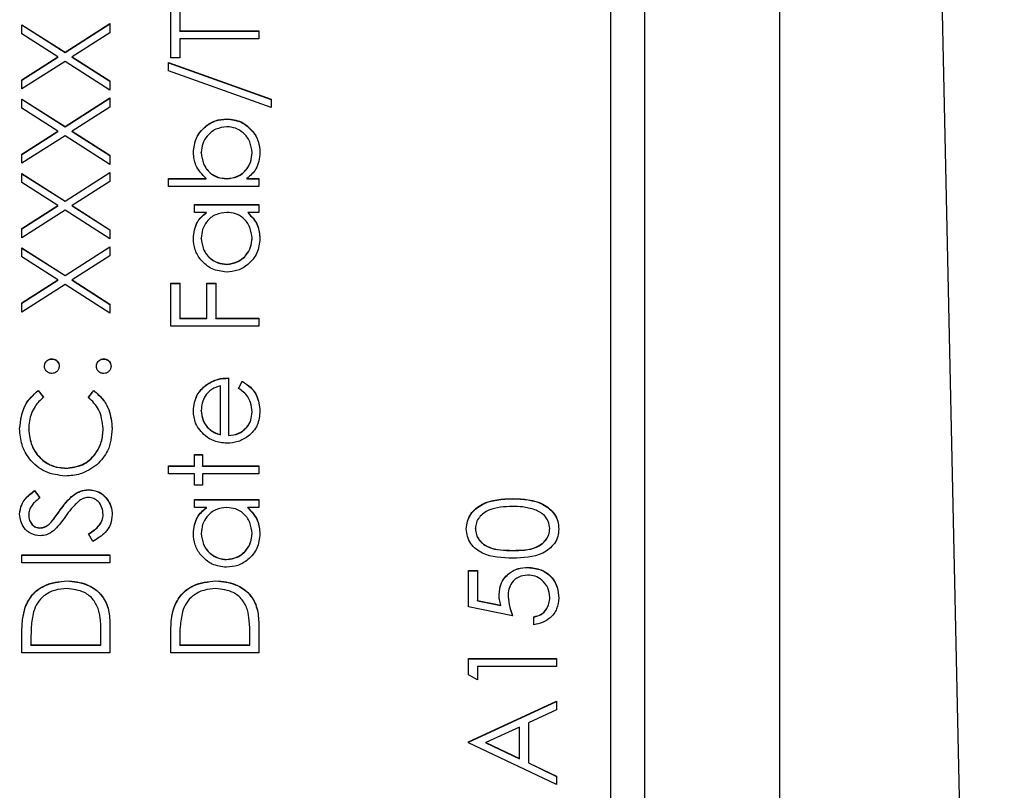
# Model space of a CAD drawing. Header units: millimetres. Extents: x 376 to 1218, y -39 to 832.
# Tile 17 of 25: x 553 to 567, y 394 to 405. Entities that reach past the tile are written whole.
import ezdxf

# ---------------------------------------------------------------- set-up
doc = ezdxf.new("R2010")
doc.units = ezdxf.units.MM

msp = doc.modelspace()

# ---------------------------------------------------------------- linework, layer by layer
at = {"color": 7, "linetype": 'Continuous', "lineweight": 25}
for p, q in [((567.079, 362.879), (565.649, 429.385)), ((563.763, 372.302), (563.763, 417.275)), ((561.763, 415.114), (561.763, 374.114)), ((561.263, 376.726), (561.263, 412.704)), ((554.763, 404.676), (554.763, 405.359)), ((554.896, 405.359), (554.896, 405.076)), ((552.563, 405.167), (553.2, 404.76)), ((552.563, 405.033), (552.563, 405.167)), ((552.563, 405.164), (553.2, 404.757)), ((553.2, 404.76), (553.863, 405.184)), ((553.2, 404.757), (553.863, 405.181)), ((553.863, 405.05), (553.305, 404.693)), ((553.863, 405.184), (553.863, 405.05)), ((554.896, 405.076), (556.063, 405.076)), ((554.896, 405.072), (554.896, 405.076)), ((554.896, 405.072), (556.063, 405.072)), ((556.063, 405.076), (556.063, 404.959)), ((553.095, 404.693), (552.563, 405.033)), ((556.063, 404.959), (554.896, 404.959)), ((554.896, 404.959), (554.896, 404.676)), ((553.2, 404.757), (553.2, 404.76)), ((552.563, 404.353), (553.095, 404.693)), ((552.563, 404.349), (553.095, 404.689)), ((553.2, 404.626), (552.563, 404.218)), ((553.095, 404.689), (553.095, 404.693)), ((553.863, 404.201), (553.2, 404.626)), ((553.305, 404.693), (553.863, 404.336)), ((553.305, 404.689), (553.305, 404.693)), ((553.305, 404.689), (553.863, 404.332)), ((554.896, 404.676), (554.763, 404.676)), ((554.729, 404.609), (556.246, 404.066)), ((554.729, 404.487), (554.729, 404.609)), ((554.729, 404.606), (556.246, 404.063)), ((556.246, 403.943), (554.729, 404.487)), ((552.563, 404.218), (552.563, 404.353)), ((553.863, 404.336), (553.863, 404.201)), ((552.563, 404.068), (553.2, 403.661)), ((552.563, 403.934), (552.563, 404.068)), ((552.563, 404.065), (553.2, 403.657)), ((553.2, 403.661), (553.863, 404.085)), ((553.2, 403.657), (553.863, 404.081)), ((553.863, 404.085), (553.863, 403.95)), ((556.246, 404.066), (556.246, 403.943)), ((553.095, 403.593), (552.563, 403.934)), ((553.863, 403.95), (553.305, 403.593)), ((555.59, 403.773), (555.59, 403.777)), ((553.2, 403.657), (553.2, 403.661)), ((552.563, 403.253), (553.095, 403.593)), ((552.563, 403.25), (553.095, 403.59)), ((553.2, 403.526), (552.563, 403.119)), ((553.095, 403.59), (553.095, 403.593)), ((553.863, 403.102), (553.2, 403.526)), ((553.305, 403.593), (553.863, 403.237)), ((553.305, 403.59), (553.305, 403.593)), ((553.305, 403.59), (553.863, 403.233)), ((552.563, 403.119), (552.563, 403.253)), ((553.863, 403.237), (553.863, 403.102)), ((555.213, 403.275), (555.213, 403.278)), ((555.963, 403.273), (555.963, 403.276)), ((552.563, 402.969), (553.2, 402.561)), ((552.563, 402.834), (552.563, 402.969)), ((552.563, 402.965), (553.2, 402.558)), ((553.2, 402.561), (553.863, 402.985)), ((553.2, 402.558), (553.863, 402.982)), ((553.863, 402.985), (553.863, 402.851)), ((554.729, 402.894), (555.285, 402.894)), ((554.729, 402.777), (554.729, 402.894)), ((554.729, 402.89), (555.285, 402.89)), ((555.285, 402.89), (555.285, 402.894)), ((555.586, 402.89), (555.586, 402.894)), ((555.887, 402.894), (556.063, 402.894)), ((555.887, 402.89), (555.887, 402.894)), ((555.887, 402.89), (556.063, 402.89)), ((556.063, 402.894), (556.063, 402.777)), ((553.095, 402.494), (552.563, 402.834)), ((553.863, 402.851), (553.305, 402.494)), ((556.063, 402.777), (554.729, 402.777)), ((552.563, 402.154), (553.095, 402.494)), ((552.563, 402.15), (553.095, 402.491)), ((553.095, 402.491), (553.095, 402.494)), ((553.2, 402.558), (553.2, 402.561)), ((553.305, 402.494), (553.863, 402.137)), ((553.305, 402.491), (553.305, 402.494)), ((553.305, 402.491), (553.863, 402.134)), ((555.113, 402.511), (556.063, 402.511)), ((555.113, 402.394), (555.113, 402.511)), ((555.113, 402.507), (556.063, 402.507)), ((556.063, 402.511), (556.063, 402.394)), ((553.2, 402.427), (552.563, 402.019)), ((553.863, 402.003), (553.2, 402.427)), ((555.289, 402.394), (555.113, 402.394)), ((555.289, 402.391), (555.289, 402.394)), ((556.063, 402.394), (555.899, 402.394)), ((555.899, 402.391), (555.899, 402.394)), ((552.563, 402.019), (552.563, 402.154)), ((553.863, 402.137), (553.863, 402.003)), ((555.213, 402.008), (555.213, 402.012)), ((555.963, 402.007), (555.963, 402.01)), ((552.563, 401.869), (553.2, 401.462)), ((552.563, 401.735), (552.563, 401.869)), ((552.563, 401.866), (553.2, 401.459)), ((553.2, 401.462), (553.863, 401.886)), ((553.2, 401.459), (553.863, 401.883)), ((553.863, 401.886), (553.863, 401.752)), ((553.095, 401.395), (552.563, 401.735)), ((553.863, 401.752), (553.305, 401.395)), ((555.587, 401.624), (555.587, 401.628)), ((553.2, 401.459), (553.2, 401.462)), ((552.563, 401.055), (553.095, 401.395)), ((552.563, 401.051), (553.095, 401.391)), ((553.2, 401.328), (552.563, 400.92)), ((553.095, 401.391), (553.095, 401.395)), ((553.863, 400.903), (553.2, 401.328)), ((553.305, 401.395), (553.863, 401.038)), ((553.305, 401.391), (553.305, 401.395)), ((553.305, 401.391), (553.863, 401.034)), ((554.763, 401.345), (554.896, 401.345)), ((554.763, 400.712), (554.763, 401.345)), ((554.763, 401.341), (554.896, 401.341)), ((554.896, 401.345), (554.896, 400.828)), ((555.296, 401.345), (555.429, 401.345)), ((555.296, 400.828), (555.296, 401.345)), ((555.296, 401.341), (555.429, 401.341)), ((555.429, 401.345), (555.429, 400.828)), ((552.563, 400.92), (552.563, 401.055)), ((553.863, 401.038), (553.863, 400.903)), ((556.063, 400.712), (554.763, 400.712)), ((554.896, 400.828), (555.296, 400.828)), ((554.896, 400.825), (554.896, 400.828)), ((554.896, 400.825), (555.296, 400.825)), ((555.296, 400.825), (555.296, 400.828)), ((555.429, 400.828), (556.063, 400.828)), ((555.429, 400.825), (555.429, 400.828)), ((555.429, 400.825), (556.063, 400.825)), ((556.063, 400.828), (556.063, 400.712)), ((553.004, 400.225), (553.004, 400.229)), ((553.771, 400.225), (553.771, 400.229)), ((555.283, 399.839), (555.283, 399.842)), ((555.496, 399.108), (555.496, 399.829)), ((555.613, 399.946), (555.613, 399.096)), ((555.763, 399.792), (555.817, 399.896)), ((555.763, 399.789), (555.817, 399.892)), ((555.817, 399.892), (555.817, 399.896)), ((552.801, 399.762), (552.879, 399.66)), ((552.801, 399.759), (552.801, 399.762)), ((552.801, 399.759), (552.879, 399.657)), ((553.546, 399.66), (553.624, 399.762)), ((553.546, 399.657), (553.624, 399.759)), ((553.624, 399.759), (553.624, 399.762)), ((555.213, 399.462), (555.213, 399.466)), ((555.963, 399.439), (555.963, 399.443)), ((552.663, 399.185), (552.663, 399.188)), ((553.763, 399.193), (553.763, 399.196)), ((555.302, 399.218), (555.302, 399.221)), ((555.496, 399.105), (555.496, 399.108)), ((555.613, 399.093), (555.613, 399.096)), ((555.113, 398.813), (555.229, 398.813)), ((555.113, 398.646), (555.113, 398.813)), ((555.113, 398.809), (555.229, 398.809)), ((555.229, 398.813), (555.229, 398.646)), ((553.214, 398.61), (553.214, 398.613)), ((554.729, 398.646), (555.113, 398.646)), ((554.729, 398.53), (554.729, 398.646)), ((554.729, 398.643), (555.113, 398.643)), ((555.113, 398.53), (554.729, 398.53)), ((555.113, 398.643), (555.113, 398.646)), ((555.113, 398.363), (555.113, 398.53)), ((555.229, 398.646), (556.063, 398.646)), ((555.229, 398.643), (555.229, 398.646)), ((555.229, 398.643), (556.063, 398.643)), ((555.229, 398.53), (555.229, 398.363)), ((556.063, 398.53), (555.229, 398.53)), ((556.063, 398.646), (556.063, 398.53)), ((555.229, 398.363), (555.113, 398.363)), ((552.75, 398.28), (552.829, 398.175)), ((552.75, 398.276), (552.75, 398.28)), ((552.75, 398.276), (552.829, 398.171)), ((553.544, 398.293), (553.544, 398.297)), ((555.113, 398.147), (556.063, 398.147)), ((555.113, 398.03), (555.113, 398.147)), ((555.113, 398.143), (556.063, 398.143)), ((556.063, 398.147), (556.063, 398.03)), ((559.813, 398.16), (559.813, 398.163)), ((552.663, 397.917), (552.663, 397.921)), ((553.125, 397.987), (553.125, 397.991)), ((553.763, 397.922), (553.763, 397.925)), ((555.289, 398.03), (555.113, 398.03)), ((555.289, 398.027), (555.289, 398.03)), ((556.063, 398.03), (555.899, 398.03)), ((555.899, 398.027), (555.899, 398.03)), ((552.995, 397.812), (552.995, 397.816)), ((552.827, 397.727), (552.827, 397.73)), ((553.612, 397.53), (553.546, 397.64)), ((555.213, 397.644), (555.213, 397.648)), ((555.963, 397.643), (555.963, 397.646)), ((559.263, 397.715), (559.263, 397.719)), ((560.363, 397.715), (560.363, 397.719)), ((559.813, 397.394), (559.813, 397.397)), ((552.563, 397.331), (553.863, 397.331)), ((552.563, 397.214), (552.563, 397.331)), ((552.563, 397.327), (553.863, 397.327)), ((553.863, 397.214), (552.563, 397.214)), ((553.863, 397.331), (553.863, 397.214)), ((555.587, 397.26), (555.587, 397.264)), ((559.163, 397.097), (559.296, 397.097)), ((559.163, 396.564), (559.163, 397.097)), ((559.163, 397.094), (559.296, 397.094)), ((559.296, 397.097), (559.296, 396.655)), ((560.038, 397.144), (560.038, 397.147)), ((553.229, 396.944), (553.229, 396.947)), ((555.429, 396.944), (555.429, 396.947)), ((559.296, 396.655), (559.638, 396.585)), ((559.296, 396.652), (559.296, 396.655)), ((559.296, 396.652), (559.638, 396.582)), ((559.746, 396.714), (559.746, 396.717)), ((560.363, 396.697), (560.363, 396.701)), ((552.61, 396.553), (552.61, 396.556)), ((554.81, 396.553), (554.81, 396.556)), ((559.813, 396.431), (559.163, 396.564)), ((559.638, 396.582), (559.638, 396.585)), ((560.129, 396.298), (560.129, 396.414)), ((553.863, 396.284), (553.863, 395.881)), ((556.063, 396.284), (556.063, 395.881)), ((552.563, 395.881), (552.563, 396.144)), ((552.696, 396.089), (552.696, 395.998)), ((553.729, 395.998), (553.729, 396.147)), ((554.763, 395.881), (554.763, 396.144)), ((554.896, 396.089), (554.896, 395.998)), ((555.929, 395.998), (555.929, 396.147)), ((552.696, 395.998), (553.729, 395.998)), ((552.696, 395.995), (552.696, 395.998)), ((552.696, 395.995), (553.729, 395.995)), ((553.729, 395.995), (553.729, 395.998)), ((554.896, 395.998), (555.929, 395.998)), ((554.896, 395.995), (554.896, 395.998)), ((554.896, 395.995), (555.929, 395.995)), ((555.929, 395.995), (555.929, 395.998)), ((553.863, 395.881), (552.563, 395.881)), ((556.063, 395.881), (554.763, 395.881)), ((559.163, 395.798), (560.463, 395.798)), ((559.163, 395.558), (559.163, 395.798)), ((559.163, 395.795), (560.463, 395.795)), ((560.463, 395.798), (560.463, 395.682)), ((559.296, 395.682), (559.296, 395.482)), ((560.463, 395.682), (559.296, 395.682)), ((559.296, 395.482), (559.163, 395.558)), ((559.163, 394.566), (560.463, 395.165)), ((559.163, 394.562), (560.463, 395.162)), ((560.463, 395.165), (560.463, 395.038)), ((560.463, 395.038), (560.046, 394.846)), ((559.913, 394.785), (559.416, 394.556)), ((559.913, 394.321), (559.913, 394.785)), ((560.046, 394.846), (560.046, 394.257)), ((559.163, 394.549), (559.163, 394.566)), ((560.463, 393.933), (559.163, 394.549)), ((559.416, 394.552), (559.416, 394.556)), ((559.416, 394.556), (559.913, 394.321)), ((559.416, 394.552), (559.913, 394.317)), ((559.913, 394.317), (559.913, 394.321)), ((560.046, 394.257), (560.463, 394.06)), ((560.046, 394.254), (560.046, 394.257)), ((560.046, 394.254), (560.463, 394.056)), ((560.463, 394.06), (560.463, 393.933))]:
    msp.add_line(p, q, dxfattribs=at)
for points, knots in [([(555.096, 403.281), (555.105, 403.354), (555.122, 403.5), (555.256, 403.661), (555.417, 403.762), (555.532, 403.772), (555.59, 403.777)], [0, 0, 0, 0, 0.279577, 0.559334, 0.779604, 1, 1, 1, 1]), ([(555.096, 403.278), (555.105, 403.351), (555.122, 403.496), (555.256, 403.658), (555.417, 403.758), (555.532, 403.768), (555.59, 403.773)], [0, 0, 0, 0, 0.2795765, 0.5593339, 0.7796045, 1, 1, 1, 1]), ([(555.59, 403.777), (555.663, 403.768), (555.809, 403.75), (555.967, 403.612), (556.065, 403.449), (556.075, 403.335), (556.079, 403.277)], [0, 0, 0, 0, 0.2794326, 0.5592159, 0.7795587, 1, 1, 1, 1]), ([(555.59, 403.773), (555.663, 403.764), (555.809, 403.746), (555.967, 403.608), (556.065, 403.446), (556.075, 403.331), (556.079, 403.274)], [0, 0, 0, 0, 0.279433, 0.559216, 0.779559, 1, 1, 1, 1]), ([(555.59, 403.66), (555.534, 403.652), (555.423, 403.636), (555.299, 403.535), (555.226, 403.409), (555.217, 403.322), (555.213, 403.278)], [0, 0, 0, 0, 0.279403, 0.559104, 0.779552, 1, 1, 1, 1]), ([(555.963, 403.276), (555.956, 403.332), (555.943, 403.443), (555.845, 403.57), (555.721, 403.646), (555.633, 403.655), (555.59, 403.66)], [0, 0, 0, 0, 0.279756, 0.559279, 0.779725, 1, 1, 1, 1]), ([(555.285, 402.894), (555.225, 402.955), (555.118, 403.064), (555.103, 403.215), (555.096, 403.281)], [0, 0, 0, 0, 0.559294, 1, 1, 1, 1]), ([(555.213, 403.278), (555.22, 403.223), (555.233, 403.111), (555.328, 402.981), (555.454, 402.905), (555.542, 402.898), (555.586, 402.894)], [0, 0, 0, 0, 0.279786, 0.559477, 0.779627, 1, 1, 1, 1]), ([(555.213, 403.275), (555.22, 403.219), (555.233, 403.108), (555.328, 402.978), (555.454, 402.902), (555.542, 402.894), (555.586, 402.89)], [0, 0, 0, 0, 0.279786, 0.559477, 0.779627, 1, 1, 1, 1]), ([(555.586, 402.894), (555.642, 402.9), (555.755, 402.913), (555.879, 403.017), (555.952, 403.144), (555.959, 403.232), (555.963, 403.276)], [0, 0, 0, 0, 0.279639, 0.559192, 0.779512, 1, 1, 1, 1]), ([(555.586, 402.89), (555.642, 402.897), (555.755, 402.909), (555.879, 403.014), (555.952, 403.14), (555.959, 403.229), (555.963, 403.273)], [0, 0, 0, 0, 0.279639, 0.559192, 0.779512, 1, 1, 1, 1]), ([(556.079, 403.277), (556.07, 403.192), (556.052, 403.039), (555.938, 402.938), (555.887, 402.894)], [0, 0, 0, 0, 0.5589217, 1, 1, 1, 1]), ([(555.096, 402.01), (555.106, 402.096), (555.123, 402.249), (555.238, 402.35), (555.289, 402.394)], [0, 0, 0, 0, 0.559062, 1, 1, 1, 1]), ([(555.096, 402.006), (555.106, 402.092), (555.123, 402.245), (555.238, 402.346), (555.289, 402.391)], [0, 0, 0, 0, 0.559062, 1, 1, 1, 1]), ([(555.59, 402.394), (555.534, 402.388), (555.421, 402.375), (555.297, 402.27), (555.223, 402.144), (555.216, 402.056), (555.213, 402.012)], [0, 0, 0, 0, 0.27966, 0.55921, 0.779487, 1, 1, 1, 1]), ([(555.963, 402.01), (555.956, 402.066), (555.943, 402.177), (555.847, 402.307), (555.722, 402.383), (555.634, 402.39), (555.59, 402.394)], [0, 0, 0, 0, 0.279822, 0.559387, 0.779603, 1, 1, 1, 1]), ([(555.899, 402.394), (555.957, 402.333), (556.062, 402.223), (556.074, 402.073), (556.079, 402.006)], [0, 0, 0, 0, 0.558763, 1, 1, 1, 1]), ([(555.899, 402.391), (555.957, 402.329), (556.062, 402.219), (556.074, 402.069), (556.079, 402.003)], [0, 0, 0, 0, 0.558763, 1, 1, 1, 1]), ([(555.585, 401.511), (555.512, 401.52), (555.367, 401.538), (555.208, 401.676), (555.111, 401.838), (555.101, 401.953), (555.096, 402.01)], [0, 0, 0, 0, 0.279413, 0.559191, 0.779548, 1, 1, 1, 1]), ([(555.213, 402.012), (555.219, 401.956), (555.232, 401.845), (555.331, 401.718), (555.455, 401.642), (555.543, 401.633), (555.587, 401.628)], [0, 0, 0, 0, 0.2797672, 0.5592905, 0.7797189, 1, 1, 1, 1]), ([(555.213, 402.008), (555.219, 401.952), (555.232, 401.841), (555.331, 401.715), (555.455, 401.639), (555.543, 401.629), (555.587, 401.624)], [0, 0, 0, 0, 0.279767, 0.559291, 0.779719, 1, 1, 1, 1]), ([(556.079, 402.006), (556.071, 401.933), (556.054, 401.787), (555.919, 401.626), (555.757, 401.526), (555.643, 401.516), (555.585, 401.511)], [0, 0, 0, 0, 0.279573, 0.559333, 0.779589, 1, 1, 1, 1]), ([(555.587, 401.628), (555.642, 401.636), (555.753, 401.652), (555.877, 401.754), (555.95, 401.879), (555.959, 401.967), (555.963, 402.01)], [0, 0, 0, 0, 0.279429, 0.559146, 0.77957, 1, 1, 1, 1]), ([(555.587, 401.624), (555.642, 401.632), (555.753, 401.648), (555.877, 401.75), (555.95, 401.876), (555.959, 401.963), (555.963, 402.007)], [0, 0, 0, 0, 0.279429, 0.559146, 0.77957, 1, 1, 1, 1]), ([(552.896, 400.121), (552.898, 400.137), (552.902, 400.169), (552.931, 400.204), (552.967, 400.226), (552.992, 400.228), (553.004, 400.229)], [0, 0, 0, 0, 0.2796016, 0.559212, 0.7794752, 1, 1, 1, 1]), ([(552.896, 400.117), (552.898, 400.133), (552.902, 400.165), (552.931, 400.2), (552.967, 400.222), (552.992, 400.224), (553.004, 400.225)], [0, 0, 0, 0, 0.279602, 0.559212, 0.779475, 1, 1, 1, 1]), ([(553.004, 400.012), (552.989, 400.014), (552.957, 400.018), (552.921, 400.048), (552.9, 400.083), (552.897, 400.108), (552.896, 400.121)], [0, 0, 0, 0, 0.2795852, 0.5594544, 0.7796968, 1, 1, 1, 1]), ([(553.004, 400.229), (553.021, 400.227), (553.053, 400.223), (553.088, 400.194), (553.11, 400.158), (553.112, 400.133), (553.113, 400.121)], [0, 0, 0, 0, 0.279517, 0.559326, 0.779544, 1, 1, 1, 1]), ([(553.004, 400.225), (553.021, 400.223), (553.053, 400.22), (553.088, 400.19), (553.11, 400.155), (553.112, 400.13), (553.113, 400.117)], [0, 0, 0, 0, 0.279517, 0.559326, 0.779544, 1, 1, 1, 1]), ([(553.113, 400.121), (553.111, 400.105), (553.107, 400.073), (553.078, 400.037), (553.042, 400.016), (553.017, 400.013), (553.004, 400.012)], [0, 0, 0, 0, 0.2796468, 0.5592988, 0.7796148, 1, 1, 1, 1]), ([(553.663, 400.121), (553.665, 400.137), (553.668, 400.169), (553.698, 400.204), (553.733, 400.226), (553.759, 400.228), (553.771, 400.229)], [0, 0, 0, 0, 0.279602, 0.559212, 0.779475, 1, 1, 1, 1]), ([(553.663, 400.117), (553.665, 400.133), (553.668, 400.165), (553.698, 400.2), (553.733, 400.222), (553.759, 400.224), (553.771, 400.225)], [0, 0, 0, 0, 0.279602, 0.559212, 0.779475, 1, 1, 1, 1]), ([(553.771, 400.012), (553.755, 400.014), (553.723, 400.018), (553.688, 400.047), (553.666, 400.083), (553.664, 400.108), (553.663, 400.121)], [0, 0, 0, 0, 0.279576, 0.559284, 0.779552, 1, 1, 1, 1]), ([(553.771, 400.229), (553.787, 400.227), (553.819, 400.223), (553.854, 400.194), (553.876, 400.158), (553.878, 400.133), (553.879, 400.121)], [0, 0, 0, 0, 0.2794691, 0.5593578, 0.7796739, 1, 1, 1, 1]), ([(553.771, 400.225), (553.787, 400.223), (553.819, 400.22), (553.854, 400.19), (553.876, 400.155), (553.878, 400.13), (553.879, 400.117)], [0, 0, 0, 0, 0.279469, 0.559358, 0.779674, 1, 1, 1, 1]), ([(553.879, 400.121), (553.878, 400.105), (553.874, 400.073), (553.844, 400.037), (553.809, 400.016), (553.784, 400.013), (553.771, 400.012)], [0, 0, 0, 0, 0.279581, 0.559143, 0.779575, 1, 1, 1, 1]), ([(555.096, 399.46), (555.106, 399.544), (555.123, 399.695), (555.234, 399.797), (555.283, 399.842)], [0, 0, 0, 0, 0.558919, 1, 1, 1, 1]), ([(555.096, 399.456), (555.106, 399.541), (555.123, 399.692), (555.234, 399.794), (555.283, 399.839)], [0, 0, 0, 0, 0.558919, 1, 1, 1, 1]), ([(555.496, 399.829), (555.451, 399.815), (555.361, 399.786), (555.271, 399.687), (555.221, 399.576), (555.216, 399.503), (555.213, 399.466)], [0, 0, 0, 0, 0.280138, 0.559194, 0.779598, 1, 1, 1, 1]), ([(555.283, 399.842), (555.34, 399.876), (555.443, 399.937), (555.561, 399.943), (555.613, 399.946)], [0, 0, 0, 0, 0.558897, 1, 1, 1, 1]), ([(555.283, 399.839), (555.34, 399.873), (555.443, 399.933), (555.561, 399.939), (555.613, 399.942)], [0, 0, 0, 0, 0.558897, 1, 1, 1, 1]), ([(555.817, 399.896), (555.86, 399.869), (555.946, 399.816), (556.057, 399.667), (556.071, 399.537), (556.079, 399.457)], [0, 0, 0, 0, 0.280919, 0.561407, 1, 1, 1, 1]), ([(555.817, 399.892), (555.86, 399.866), (555.946, 399.813), (556.057, 399.663), (556.071, 399.533), (556.079, 399.454)], [0, 0, 0, 0, 0.280919, 0.561407, 1, 1, 1, 1]), ([(552.529, 399.196), (552.543, 399.32), (552.568, 399.543), (552.73, 399.695), (552.801, 399.762)], [0, 0, 0, 0, 0.559517, 1, 1, 1, 1]), ([(552.529, 399.192), (552.543, 399.317), (552.568, 399.54), (552.73, 399.692), (552.801, 399.759)], [0, 0, 0, 0, 0.559517, 1, 1, 1, 1]), ([(553.624, 399.762), (553.669, 399.722), (553.761, 399.642), (553.872, 399.45), (553.887, 399.293), (553.896, 399.197)], [0, 0, 0, 0, 0.28041, 0.560795, 1, 1, 1, 1]), ([(553.624, 399.759), (553.669, 399.719), (553.761, 399.639), (553.872, 399.446), (553.887, 399.289), (553.896, 399.194)], [0, 0, 0, 0, 0.28041, 0.560795, 1, 1, 1, 1]), ([(555.963, 399.443), (555.958, 399.49), (555.95, 399.569), (555.903, 399.67), (555.839, 399.739), (555.788, 399.774), (555.763, 399.792)], [0, 0, 0, 0, 0.3394652, 0.5596261, 0.7794983, 1, 1, 1, 1]), ([(552.879, 399.66), (552.835, 399.618), (552.762, 399.548), (552.701, 399.421), (552.668, 399.307), (552.665, 399.228), (552.663, 399.188)], [0, 0, 0, 0, 0.339327, 0.559466, 0.779727, 1, 1, 1, 1]), ([(553.763, 399.196), (553.751, 399.297), (553.729, 399.477), (553.602, 399.604), (553.546, 399.66)], [0, 0, 0, 0, 0.558772, 1, 1, 1, 1]), ([(555.273, 399.089), (555.216, 399.147), (555.113, 399.252), (555.101, 399.396), (555.096, 399.46)], [0, 0, 0, 0, 0.5585773, 1, 1, 1, 1]), ([(555.213, 399.466), (555.217, 399.416), (555.225, 399.326), (555.278, 399.253), (555.302, 399.221)], [0, 0, 0, 0, 0.559458, 1, 1, 1, 1]), ([(555.213, 399.462), (555.217, 399.412), (555.225, 399.322), (555.278, 399.25), (555.302, 399.218)], [0, 0, 0, 0, 0.559458, 1, 1, 1, 1]), ([(556.079, 399.457), (556.073, 399.385), (556.06, 399.241), (555.921, 399.085), (555.759, 398.995), (555.647, 398.985), (555.59, 398.98)], [0, 0, 0, 0, 0.279885, 0.558859, 0.779462, 1, 1, 1, 1]), ([(555.613, 399.096), (555.664, 399.102), (555.767, 399.114), (555.884, 399.206), (555.953, 399.321), (555.96, 399.402), (555.963, 399.443)], [0, 0, 0, 0, 0.279963, 0.559359, 0.779526, 1, 1, 1, 1]), ([(555.613, 399.093), (555.664, 399.099), (555.767, 399.111), (555.884, 399.202), (555.953, 399.318), (555.96, 399.399), (555.963, 399.439)], [0, 0, 0, 0, 0.279963, 0.559359, 0.779526, 1, 1, 1, 1]), ([(553.205, 398.496), (553.103, 398.508), (552.9, 398.532), (552.676, 398.724), (552.547, 398.956), (552.535, 399.116), (552.529, 399.196)], [0, 0, 0, 0, 0.279512, 0.55908, 0.779374, 1, 1, 1, 1]), ([(552.663, 399.188), (552.672, 399.105), (552.691, 398.939), (552.832, 398.746), (553.018, 398.631), (553.149, 398.619), (553.214, 398.613)], [0, 0, 0, 0, 0.2798558, 0.5595188, 0.7796855, 1, 1, 1, 1]), ([(552.663, 399.185), (552.672, 399.102), (552.691, 398.936), (552.832, 398.742), (553.018, 398.627), (553.149, 398.616), (553.214, 398.61)], [0, 0, 0, 0, 0.279856, 0.559519, 0.779686, 1, 1, 1, 1]), ([(553.214, 398.613), (553.298, 398.623), (553.466, 398.643), (553.648, 398.806), (553.749, 398.999), (553.758, 399.13), (553.763, 399.196)], [0, 0, 0, 0, 0.2794342, 0.5589213, 0.7792831, 1, 1, 1, 1]), ([(553.214, 398.61), (553.298, 398.62), (553.466, 398.639), (553.648, 398.802), (553.749, 398.995), (553.758, 399.127), (553.763, 399.193)], [0, 0, 0, 0, 0.279434, 0.558921, 0.779283, 1, 1, 1, 1]), ([(553.896, 399.197), (553.886, 399.082), (553.869, 398.877), (553.73, 398.727), (553.669, 398.661)], [0, 0, 0, 0, 0.5598036, 1, 1, 1, 1]), ([(555.59, 398.98), (555.526, 398.985), (555.411, 398.996), (555.315, 399.06), (555.273, 399.089)], [0, 0, 0, 0, 0.559427, 1, 1, 1, 1]), ([(555.302, 399.221), (555.334, 399.193), (555.391, 399.142), (555.464, 399.119), (555.496, 399.108)], [0, 0, 0, 0, 0.558795, 1, 1, 1, 1]), ([(555.302, 399.218), (555.334, 399.189), (555.391, 399.139), (555.464, 399.115), (555.496, 399.105)], [0, 0, 0, 0, 0.558795, 1, 1, 1, 1]), ([(553.669, 398.661), (553.59, 398.607), (553.449, 398.511), (553.28, 398.501), (553.205, 398.496)], [0, 0, 0, 0, 0.559029, 1, 1, 1, 1]), ([(552.529, 397.934), (552.535, 397.982), (552.545, 398.063), (552.607, 398.157), (552.674, 398.223), (552.724, 398.261), (552.75, 398.28)], [0, 0, 0, 0, 0.338729, 0.558835, 0.779344, 1, 1, 1, 1]), ([(552.529, 397.93), (552.535, 397.979), (552.545, 398.059), (552.607, 398.154), (552.674, 398.22), (552.724, 398.258), (552.75, 398.276)], [0, 0, 0, 0, 0.338729, 0.558835, 0.779344, 1, 1, 1, 1]), ([(553.125, 397.991), (553.185, 398.072), (553.269, 398.185), (553.426, 398.282), (553.505, 398.292), (553.544, 398.297)], [0, 0, 0, 0, 0.560115, 0.780284, 1, 1, 1, 1]), ([(553.125, 397.987), (553.185, 398.068), (553.269, 398.182), (553.426, 398.279), (553.505, 398.288), (553.544, 398.293)], [0, 0, 0, 0, 0.560115, 0.780284, 1, 1, 1, 1]), ([(553.544, 398.297), (553.598, 398.289), (553.704, 398.275), (553.817, 398.171), (553.886, 398.051), (553.893, 397.967), (553.896, 397.925)], [0, 0, 0, 0, 0.279183, 0.559085, 0.779446, 1, 1, 1, 1]), ([(553.544, 398.293), (553.598, 398.286), (553.704, 398.271), (553.817, 398.167), (553.886, 398.047), (553.893, 397.964), (553.896, 397.922)], [0, 0, 0, 0, 0.279183, 0.559085, 0.779446, 1, 1, 1, 1]), ([(552.829, 398.175), (552.802, 398.152), (552.755, 398.115), (552.7, 398.054), (552.668, 397.99), (552.665, 397.944), (552.663, 397.921)], [0, 0, 0, 0, 0.340409, 0.560482, 0.78018, 1, 1, 1, 1]), ([(553.415, 398.133), (553.372, 398.093), (553.295, 398.022), (553.234, 397.937), (553.208, 397.899)], [0, 0, 0, 0, 0.559496, 1, 1, 1, 1]), ([(553.543, 398.18), (553.517, 398.177), (553.47, 398.171), (553.432, 398.145), (553.415, 398.133)], [0, 0, 0, 0, 0.55899, 1, 1, 1, 1]), ([(553.763, 397.925), (553.759, 397.96), (553.752, 398.03), (553.7, 398.116), (553.625, 398.17), (553.57, 398.177), (553.543, 398.18)], [0, 0, 0, 0, 0.280276, 0.560148, 0.780153, 1, 1, 1, 1]), ([(559.129, 397.715), (559.133, 397.753), (559.139, 397.83), (559.207, 397.969), (559.423, 398.145), (559.657, 398.156), (559.813, 398.163)], [0, 0, 0, 0, 0.1256, 0.251197, 0.500581, 1, 1, 1, 1]), ([(559.129, 397.711), (559.133, 397.75), (559.139, 397.826), (559.207, 397.966), (559.423, 398.141), (559.657, 398.152), (559.813, 398.16)], [0, 0, 0, 0, 0.1256001, 0.2511969, 0.5005813, 1, 1, 1, 1]), ([(559.813, 398.163), (559.969, 398.156), (560.203, 398.145), (560.419, 397.969), (560.487, 397.83), (560.493, 397.753), (560.496, 397.715)], [0, 0, 0, 0, 0.499407, 0.748743, 0.874372, 1, 1, 1, 1]), ([(559.813, 398.16), (559.969, 398.153), (560.203, 398.142), (560.419, 397.965), (560.487, 397.826), (560.493, 397.75), (560.496, 397.711)], [0, 0, 0, 0, 0.499407, 0.748743, 0.874372, 1, 1, 1, 1]), ([(552.833, 397.614), (552.787, 397.619), (552.694, 397.631), (552.594, 397.719), (552.539, 397.825), (552.533, 397.898), (552.529, 397.934)], [0, 0, 0, 0, 0.279553, 0.558798, 0.779378, 1, 1, 1, 1]), ([(552.663, 397.921), (552.665, 397.894), (552.669, 397.842), (552.709, 397.778), (552.765, 397.737), (552.807, 397.732), (552.827, 397.73)], [0, 0, 0, 0, 0.280274, 0.559931, 0.77992, 1, 1, 1, 1]), ([(552.995, 397.816), (553.02, 397.848), (553.065, 397.905), (553.106, 397.964), (553.125, 397.991)], [0, 0, 0, 0, 0.559906, 1, 1, 1, 1]), ([(552.995, 397.812), (553.02, 397.844), (553.065, 397.902), (553.106, 397.961), (553.125, 397.987)], [0, 0, 0, 0, 0.5599058, 1, 1, 1, 1]), ([(553.546, 397.64), (553.606, 397.679), (553.688, 397.733), (553.754, 397.843), (553.76, 397.898), (553.763, 397.925)], [0, 0, 0, 0, 0.559321, 0.779782, 1, 1, 1, 1]), ([(553.546, 397.637), (553.606, 397.675), (553.688, 397.729), (553.754, 397.839), (553.76, 397.894), (553.763, 397.922)], [0, 0, 0, 0, 0.559321, 0.779782, 1, 1, 1, 1]), ([(553.896, 397.925), (553.891, 397.877), (553.882, 397.781), (553.784, 397.633), (553.677, 397.569), (553.612, 397.53)], [0, 0, 0, 0, 0.27988, 0.559666, 1, 1, 1, 1]), ([(555.096, 397.646), (555.106, 397.732), (555.123, 397.885), (555.238, 397.986), (555.289, 398.03)], [0, 0, 0, 0, 0.5590621, 1, 1, 1, 1]), ([(555.096, 397.642), (555.106, 397.728), (555.123, 397.881), (555.238, 397.982), (555.289, 398.027)], [0, 0, 0, 0, 0.559062, 1, 1, 1, 1]), ([(555.59, 398.03), (555.534, 398.024), (555.421, 398.011), (555.297, 397.906), (555.223, 397.78), (555.216, 397.692), (555.213, 397.648)], [0, 0, 0, 0, 0.27966, 0.55921, 0.779487, 1, 1, 1, 1]), ([(555.963, 397.646), (555.956, 397.702), (555.943, 397.813), (555.847, 397.943), (555.722, 398.019), (555.634, 398.026), (555.59, 398.03)], [0, 0, 0, 0, 0.2798222, 0.5593866, 0.7796028, 1, 1, 1, 1]), ([(555.899, 398.03), (555.957, 397.969), (556.062, 397.859), (556.074, 397.709), (556.079, 397.642)], [0, 0, 0, 0, 0.558763, 1, 1, 1, 1]), ([(555.899, 398.027), (555.957, 397.965), (556.062, 397.855), (556.074, 397.705), (556.079, 397.639)], [0, 0, 0, 0, 0.558763, 1, 1, 1, 1]), ([(559.813, 398.047), (559.692, 398.042), (559.511, 398.035), (559.333, 397.913), (559.272, 397.808), (559.266, 397.749), (559.263, 397.719)], [0, 0, 0, 0, 0.500072, 0.749021, 0.874598, 1, 1, 1, 1]), ([(560.14, 397.998), (560.08, 398.014), (559.973, 398.044), (559.862, 398.046), (559.813, 398.047)], [0, 0, 0, 0, 0.559599, 1, 1, 1, 1]), ([(560.363, 397.719), (560.358, 397.754), (560.349, 397.825), (560.275, 397.935), (560.191, 397.974), (560.14, 397.998)], [0, 0, 0, 0, 0.280257, 0.560781, 1, 1, 1, 1]), ([(552.663, 397.917), (552.665, 397.891), (552.669, 397.838), (552.709, 397.775), (552.765, 397.733), (552.807, 397.729), (552.827, 397.727)], [0, 0, 0, 0, 0.280274, 0.559931, 0.77992, 1, 1, 1, 1]), ([(552.827, 397.73), (552.846, 397.732), (552.882, 397.735), (552.942, 397.763), (552.975, 397.796), (552.995, 397.816)], [0, 0, 0, 0, 0.279946, 0.559774, 1, 1, 1, 1]), ([(552.827, 397.727), (552.846, 397.728), (552.882, 397.731), (552.942, 397.76), (552.975, 397.792), (552.995, 397.812)], [0, 0, 0, 0, 0.279946, 0.559774, 1, 1, 1, 1]), ([(553.208, 397.899), (553.178, 397.857), (553.124, 397.781), (553.059, 397.715), (553.031, 397.686)], [0, 0, 0, 0, 0.560413, 1, 1, 1, 1]), ([(553.031, 397.686), (552.997, 397.663), (552.937, 397.623), (552.865, 397.616), (552.833, 397.614)], [0, 0, 0, 0, 0.55984, 1, 1, 1, 1]), ([(555.585, 397.147), (555.512, 397.156), (555.367, 397.174), (555.208, 397.312), (555.111, 397.474), (555.101, 397.589), (555.096, 397.646)], [0, 0, 0, 0, 0.279413, 0.559191, 0.779548, 1, 1, 1, 1]), ([(555.213, 397.648), (555.219, 397.592), (555.232, 397.481), (555.331, 397.354), (555.455, 397.278), (555.543, 397.269), (555.587, 397.264)], [0, 0, 0, 0, 0.279767, 0.559291, 0.779719, 1, 1, 1, 1]), ([(555.213, 397.644), (555.219, 397.588), (555.232, 397.477), (555.331, 397.351), (555.455, 397.275), (555.543, 397.265), (555.587, 397.26)], [0, 0, 0, 0, 0.279767, 0.559291, 0.779719, 1, 1, 1, 1]), ([(556.079, 397.642), (556.071, 397.569), (556.054, 397.423), (555.919, 397.262), (555.757, 397.162), (555.643, 397.152), (555.585, 397.147)], [0, 0, 0, 0, 0.2795734, 0.559333, 0.7795891, 1, 1, 1, 1]), ([(555.587, 397.264), (555.642, 397.272), (555.753, 397.288), (555.877, 397.39), (555.95, 397.515), (555.959, 397.603), (555.963, 397.646)], [0, 0, 0, 0, 0.279429, 0.559146, 0.77957, 1, 1, 1, 1]), ([(555.587, 397.26), (555.642, 397.268), (555.753, 397.284), (555.877, 397.386), (555.95, 397.512), (555.959, 397.599), (555.963, 397.643)], [0, 0, 0, 0, 0.279429, 0.559146, 0.77957, 1, 1, 1, 1]), ([(559.813, 397.281), (559.658, 397.286), (559.464, 397.292), (559.269, 397.413), (559.191, 397.497), (559.139, 397.601), (559.133, 397.677), (559.129, 397.715)], [0, 0, 0, 0, 0.498702, 0.6241765, 0.7494675, 0.8747453, 1, 1, 1, 1]), ([(559.263, 397.719), (559.266, 397.689), (559.272, 397.629), (559.317, 397.55), (559.381, 397.487), (559.54, 397.401), (559.691, 397.399), (559.813, 397.397)], [0, 0, 0, 0, 0.125139, 0.250418, 0.375519, 0.500847, 1, 1, 1, 1]), ([(559.263, 397.715), (559.266, 397.686), (559.272, 397.626), (559.317, 397.547), (559.381, 397.484), (559.54, 397.398), (559.691, 397.396), (559.813, 397.394)], [0, 0, 0, 0, 0.125139, 0.250418, 0.375519, 0.500847, 1, 1, 1, 1]), ([(559.813, 397.397), (559.934, 397.398), (560.116, 397.4), (560.294, 397.524), (560.353, 397.63), (560.36, 397.689), (560.363, 397.719)], [0, 0, 0, 0, 0.500291, 0.749086, 0.874606, 1, 1, 1, 1]), ([(560.496, 397.715), (560.493, 397.677), (560.487, 397.601), (560.419, 397.463), (560.2, 397.293), (559.968, 397.285), (559.813, 397.281)], [0, 0, 0, 0, 0.125551, 0.25109, 0.50025, 1, 1, 1, 1]), ([(559.813, 397.394), (559.934, 397.395), (560.116, 397.396), (560.294, 397.521), (560.353, 397.626), (560.36, 397.686), (560.363, 397.715)], [0, 0, 0, 0, 0.500291, 0.749086, 0.874606, 1, 1, 1, 1]), ([(559.613, 396.738), (559.619, 396.801), (559.633, 396.925), (559.75, 397.061), (559.892, 397.137), (559.989, 397.144), (560.038, 397.147)], [0, 0, 0, 0, 0.279688, 0.559025, 0.779292, 1, 1, 1, 1]), ([(559.613, 396.735), (559.619, 396.797), (559.633, 396.921), (559.75, 397.058), (559.892, 397.134), (559.989, 397.141), (560.038, 397.144)], [0, 0, 0, 0, 0.279688, 0.559025, 0.779292, 1, 1, 1, 1]), ([(560.038, 397.147), (560.106, 397.14), (560.24, 397.125), (560.397, 397.008), (560.484, 396.853), (560.492, 396.747), (560.496, 396.694)], [0, 0, 0, 0, 0.279864, 0.559271, 0.779424, 1, 1, 1, 1]), ([(560.038, 397.144), (560.106, 397.136), (560.24, 397.121), (560.397, 397.004), (560.484, 396.85), (560.492, 396.744), (560.496, 396.691)], [0, 0, 0, 0, 0.279864, 0.559271, 0.779424, 1, 1, 1, 1]), ([(552.61, 396.556), (552.642, 396.622), (552.706, 396.754), (552.925, 396.915), (553.114, 396.935), (553.229, 396.947)], [0, 0, 0, 0, 0.2802641, 0.5607148, 1, 1, 1, 1]), ([(552.61, 396.553), (552.642, 396.619), (552.706, 396.751), (552.925, 396.912), (553.114, 396.932), (553.229, 396.944)], [0, 0, 0, 0, 0.280264, 0.560715, 1, 1, 1, 1]), ([(553.229, 396.947), (553.327, 396.938), (553.522, 396.919), (553.754, 396.751), (553.856, 396.514), (553.861, 396.361), (553.863, 396.284)], [0, 0, 0, 0, 0.280124, 0.559248, 0.778837, 1, 1, 1, 1]), ([(553.229, 396.944), (553.327, 396.934), (553.522, 396.915), (553.754, 396.747), (553.856, 396.511), (553.861, 396.357), (553.863, 396.281)], [0, 0, 0, 0, 0.280124, 0.559248, 0.778837, 1, 1, 1, 1]), ([(554.81, 396.556), (554.842, 396.622), (554.906, 396.754), (555.125, 396.915), (555.314, 396.935), (555.429, 396.947)], [0, 0, 0, 0, 0.280264, 0.560715, 1, 1, 1, 1]), ([(554.81, 396.553), (554.842, 396.619), (554.906, 396.751), (555.125, 396.912), (555.314, 396.932), (555.429, 396.944)], [0, 0, 0, 0, 0.2802641, 0.5607148, 1, 1, 1, 1]), ([(555.429, 396.947), (555.527, 396.938), (555.722, 396.919), (555.954, 396.751), (556.056, 396.514), (556.061, 396.361), (556.063, 396.284)], [0, 0, 0, 0, 0.280124, 0.559248, 0.778837, 1, 1, 1, 1]), ([(555.429, 396.944), (555.527, 396.934), (555.722, 396.915), (555.954, 396.747), (556.056, 396.511), (556.061, 396.357), (556.063, 396.281)], [0, 0, 0, 0, 0.280124, 0.559248, 0.778837, 1, 1, 1, 1]), ([(560.033, 397.031), (559.988, 397.026), (559.898, 397.016), (559.801, 396.929), (559.752, 396.823), (559.748, 396.753), (559.746, 396.717)], [0, 0, 0, 0, 0.279539, 0.558617, 0.779047, 1, 1, 1, 1]), ([(560.363, 396.701), (560.357, 396.75), (560.346, 396.847), (560.257, 396.956), (560.148, 397.022), (560.071, 397.028), (560.033, 397.031)], [0, 0, 0, 0, 0.279617, 0.559357, 0.779559, 1, 1, 1, 1]), ([(553.229, 396.831), (553.168, 396.827), (553.047, 396.818), (552.893, 396.738), (552.784, 396.623), (552.75, 396.533), (552.733, 396.489)], [0, 0, 0, 0, 0.280178, 0.559765, 0.779797, 1, 1, 1, 1]), ([(553.696, 396.519), (553.674, 396.57), (553.628, 396.674), (553.464, 396.805), (553.318, 396.821), (553.229, 396.831)], [0, 0, 0, 0, 0.280536, 0.561015, 1, 1, 1, 1]), ([(555.429, 396.831), (555.368, 396.827), (555.247, 396.818), (555.093, 396.738), (554.984, 396.623), (554.95, 396.533), (554.933, 396.489)], [0, 0, 0, 0, 0.280178, 0.559765, 0.779797, 1, 1, 1, 1]), ([(555.896, 396.519), (555.874, 396.57), (555.828, 396.674), (555.664, 396.805), (555.518, 396.821), (555.429, 396.831)], [0, 0, 0, 0, 0.280536, 0.561015, 1, 1, 1, 1]), ([(559.638, 396.585), (559.63, 396.614), (559.617, 396.664), (559.614, 396.716), (559.613, 396.738)], [0, 0, 0, 0, 0.560064, 1, 1, 1, 1]), ([(559.746, 396.717), (559.752, 396.662), (559.762, 396.564), (559.797, 396.472), (559.813, 396.431)], [0, 0, 0, 0, 0.559416, 1, 1, 1, 1]), ([(559.746, 396.714), (559.752, 396.659), (559.762, 396.561), (559.797, 396.468), (559.813, 396.428)], [0, 0, 0, 0, 0.559416, 1, 1, 1, 1]), ([(560.129, 396.414), (560.166, 396.424), (560.24, 396.445), (560.314, 396.524), (560.355, 396.612), (560.36, 396.671), (560.363, 396.701)], [0, 0, 0, 0, 0.28005, 0.559166, 0.779583, 1, 1, 1, 1]), ([(560.129, 396.411), (560.166, 396.421), (560.24, 396.441), (560.314, 396.52), (560.355, 396.609), (560.36, 396.668), (560.363, 396.697)], [0, 0, 0, 0, 0.28005, 0.559166, 0.779583, 1, 1, 1, 1]), ([(560.496, 396.694), (560.49, 396.639), (560.479, 396.527), (560.38, 396.401), (560.258, 396.323), (560.172, 396.306), (560.129, 396.298)], [0, 0, 0, 0, 0.279625, 0.559019, 0.77938, 1, 1, 1, 1]), ([(552.563, 396.144), (552.563, 396.222), (552.563, 396.361), (552.595, 396.497), (552.61, 396.556)], [0, 0, 0, 0, 0.5604447, 1, 1, 1, 1]), ([(552.563, 396.14), (552.563, 396.218), (552.563, 396.358), (552.595, 396.493), (552.61, 396.553)], [0, 0, 0, 0, 0.5604447, 1, 1, 1, 1]), ([(552.733, 396.489), (552.72, 396.415), (552.696, 396.283), (552.696, 396.148), (552.696, 396.089)], [0, 0, 0, 0, 0.5595421, 1, 1, 1, 1]), ([(553.729, 396.147), (553.73, 396.217), (553.73, 396.342), (553.707, 396.465), (553.696, 396.519)], [0, 0, 0, 0, 0.560426, 1, 1, 1, 1]), ([(554.763, 396.144), (554.763, 396.222), (554.763, 396.361), (554.795, 396.497), (554.81, 396.556)], [0, 0, 0, 0, 0.560445, 1, 1, 1, 1]), ([(554.763, 396.14), (554.763, 396.218), (554.763, 396.358), (554.795, 396.493), (554.81, 396.553)], [0, 0, 0, 0, 0.5604447, 1, 1, 1, 1]), ([(554.933, 396.489), (554.92, 396.415), (554.896, 396.283), (554.896, 396.148), (554.896, 396.089)], [0, 0, 0, 0, 0.559542, 1, 1, 1, 1]), ([(555.929, 396.147), (555.93, 396.217), (555.93, 396.342), (555.907, 396.465), (555.896, 396.519)], [0, 0, 0, 0, 0.560426, 1, 1, 1, 1])]:
    msp.add_open_spline(points, degree=3, knots=knots, dxfattribs=at)

doc.saveas('drawing.dxf')
